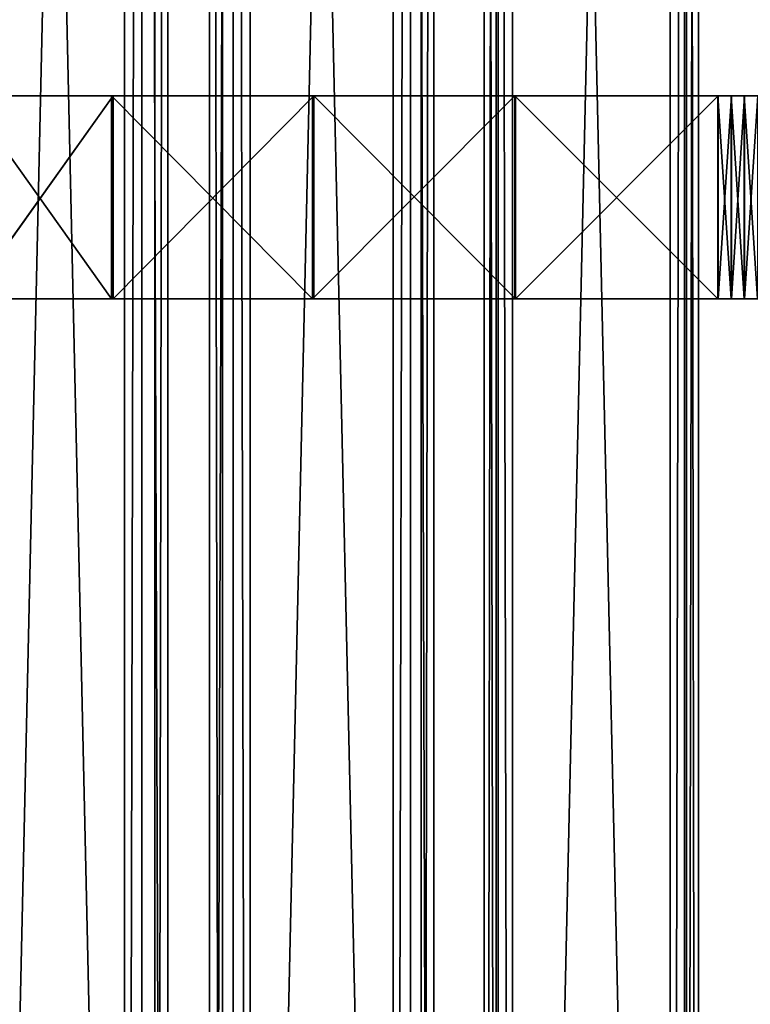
# Model space of a CAD drawing. Extents: x -1687 to 817, y -668 to 832.
# Tile 142 of 182: x 324 to 468, y -86 to 108. Entities that reach past the tile are written whole.
import ezdxf

# ---------------------------------------------------------------- set-up
doc = ezdxf.new("R2010")
doc.units = 0
doc.header["$LTSCALE"] = 25.4
doc.layers.get('0').update_dxf_attribs({"color": 13, "linetype": 'CONTINUOUS'})
doc.layers.add('STEEL', color=54, linetype='CONTINUOUS')
doc.layers.add('WOOD', color=253, linetype='CONTINUOUS')

# ---------------------------------------------------------------- blocks, each defined once
blk = doc.blocks.new('L006_07-00_001_DOMY_LNA_OB')
at = {"color": 0}
for p, q in [((1500, 40, -37), (0, 40, -37)), ((0, 40, -3), (1500, 40, -3)), ((1500, 40, -37), (0, 40, -37)), ((0, 40, -3), (1500, 40, -3)), ((1500, 37), (0, 37)), ((0, 37, -40), (1500, 37, -40)), ((0, 37, -40), (1500, 37, -40)), ((1500, 37), (0, 37)), ((0, 3), (1500, 3)), ((1500, 3, -40), (0, 3, -40)), ((1500, 3, -40), (0, 3, -40)), ((0, 3), (1500, 3)), ((0, 0, -37), (1500, 0, -37)), ((1500, 0, -3), (0, 0, -3)), ((0, 0, -37), (1500, 0, -37)), ((1500, 0, -3), (0, 0, -3))]:
    blk.add_line(p, q, dxfattribs=at)
at = {"color": 7}
mesh = blk.add_polyface(dxfattribs=at)
corners = [(0, 40, -3), (1500, 40, -37), (0, 40, -37), (1500, 40, -3)]
mesh.append_faces([[corners[k] for k in face] for face in [(0, 1, 2), (1, 0, 3)]], dxfattribs={"vtx0": -1, "color": 7})
mesh = blk.add_polyface(dxfattribs=at)
corners = [(1500, 40, -37), (0, 37, -40), (0, 40, -37), (1500, 37, -40)]
mesh.append_faces([[corners[k] for k in face] for face in [(0, 1, 2), (1, 0, 3)]], dxfattribs={"vtx0": -1, "color": 7})
mesh = blk.add_polyface(dxfattribs=at)
corners = [(0, 37), (1500, 40, -3), (0, 40, -3), (1500, 37)]
mesh.append_faces([[corners[k] for k in face] for face in [(0, 1, 2), (1, 0, 3)]], dxfattribs={"vtx0": -1, "color": 7})
mesh = blk.add_polyface(dxfattribs=at)
corners = [(1500, 3), (0, 37), (0, 3), (1500, 37)]
mesh.append_faces([[corners[k] for k in face] for face in [(0, 1, 2), (1, 0, 3)]], dxfattribs={"vtx0": -1, "color": 7})
mesh = blk.add_polyface(dxfattribs=at)
corners = [(1500, 37, -40), (0, 3, -40), (0, 37, -40), (1500, 3, -40)]
mesh.append_faces([[corners[k] for k in face] for face in [(0, 1, 2), (1, 0, 3)]], dxfattribs={"vtx0": -1, "color": 7})
mesh = blk.add_polyface(dxfattribs=at)
corners = [(1500, 0, -37), (0, 3, -40), (1500, 3, -40), (0, 0, -37)]
mesh.append_faces([[corners[k] for k in face] for face in [(0, 1, 2), (1, 0, 3)]], dxfattribs={"vtx0": -1, "color": 7})
mesh = blk.add_polyface(dxfattribs=at)
corners = [(1500, 0, -3), (0, 3), (0, 0, -3), (1500, 3)]
mesh.append_faces([[corners[k] for k in face] for face in [(0, 1, 2), (1, 0, 3)]], dxfattribs={"vtx0": -1, "color": 7})
mesh = blk.add_polyface(dxfattribs=at)
corners = [(1500, 0, -3), (0, 0, -37), (1500, 0, -37), (0, 0, -3)]
mesh.append_faces([[corners[k] for k in face] for face in [(0, 1, 2), (1, 0, 3)]], dxfattribs={"vtx0": -1, "color": 7})
blk = doc.blocks.new('L006_07-00_002_DOMY_LNA_OB')
at = {"color": 0}
for p, q in [((189.34, 384.19, 45), (217.9, 379.54, 5)), ((217.9, 379.54, 5), (189.34, 384.19, 5)), ((189.34, 384.19, 45), (217.9, 379.54, 5)), ((189.34, 384.19, 45), (217.9, 379.54, 45)), ((189.34, 384.19, 45), (217.9, 379.54, 45)), ((217.9, 379.54, 5), (189.34, 384.19, 5)), ((217.56, 377.57, 45), (189.04, 382.21, 5)), ((189.04, 382.21, 5), (217.56, 377.57, 5)), ((217.56, 377.57, 45), (189.04, 382.21, 5)), ((217.56, 377.57, 45), (189.04, 382.21, 45)), ((217.56, 377.57, 45), (189.04, 382.21, 45)), ((189.04, 382.21, 5), (217.56, 377.57, 5)), ((217.56, 377.57, 45), (217.9, 379.54, 45)), ((217.9, 379.54, 5), (217.56, 377.57, 5)), ((217.56, 377.57, 45), (217.9, 379.54, 45)), ((217.9, 379.54, 5), (217.56, 377.57, 5)), ((217.9, 379.54, 5), (217.9, 379.54, 45)), ((217.9, 379.54, 45), (257.45, 373.57, 5)), ((257.45, 373.57, 5), (217.9, 379.54, 5)), ((217.9, 379.54, 45), (257.45, 373.57, 5)), ((217.9, 379.54, 45), (257.45, 373.57, 45)), ((217.9, 379.54, 5), (217.9, 379.54, 45)), ((217.9, 379.54, 45), (257.45, 373.57, 45)), ((257.45, 373.57, 5), (217.9, 379.54, 5)), ((217.56, 377.57, 5), (217.56, 377.57, 45)), ((217.56, 377.57, 5), (217.56, 377.57, 45)), ((217.56, 377.57, 5), (257.2, 371.59, 45)), ((257.2, 371.59, 45), (217.56, 377.57, 45)), ((217.56, 377.57, 5), (257.2, 371.59, 45)), ((217.56, 377.57, 5), (257.2, 371.59, 5)), ((257.2, 371.59, 45), (217.56, 377.57, 45)), ((217.56, 377.57, 5), (257.2, 371.59, 5)), ((257.45, 373.57, 45), (257.45, 373.57, 5)), ((257.45, 373.57, 45), (257.45, 373.57, 5)), ((257.45, 373.57, 45), (297.23, 369.41, 45)), ((297.23, 369.41, 45), (257.45, 373.57, 5)), ((297.23, 369.41, 5), (257.45, 373.57, 5)), ((297.23, 369.41, 45), (257.45, 373.57, 5)), ((257.45, 373.57, 45), (297.23, 369.41, 45)), ((297.23, 369.41, 5), (257.45, 373.57, 5)), ((297.07, 367.41, 45), (257.2, 371.59, 45)), ((257.2, 371.59, 45), (297.07, 367.41, 5)), ((257.2, 371.59, 5), (257.2, 371.59, 45)), ((257.2, 371.59, 5), (257.2, 371.59, 45)), ((257.2, 371.59, 5), (297.07, 367.41, 5)), ((257.2, 371.59, 45), (297.07, 367.41, 5)), ((297.07, 367.41, 45), (257.2, 371.59, 45)), ((257.2, 371.59, 5), (297.07, 367.41, 5)), ((337.16, 367.06, 5), (297.23, 369.41, 45)), ((297.23, 369.41, 45), (337.16, 367.06, 45)), ((337.16, 367.06, 5), (297.23, 369.41, 45)), ((337.16, 367.06, 5), (297.23, 369.41, 5)), ((297.23, 369.41, 5), (297.23, 369.41, 45)), ((297.23, 369.41, 5), (297.23, 369.41, 45)), ((297.23, 369.41, 45), (337.16, 367.06, 45)), ((337.16, 367.06, 5), (297.23, 369.41, 5)), ((337.09, 365.06, 45), (297.07, 367.41, 5)), ((297.07, 367.41, 5), (337.09, 365.06, 5)), ((337.09, 365.06, 45), (297.07, 367.41, 5)), ((337.09, 365.06, 45), (297.07, 367.41, 45)), ((297.07, 367.41, 45), (297.07, 367.41, 5)), ((297.07, 367.41, 45), (297.07, 367.41, 5)), ((337.09, 365.06, 45), (297.07, 367.41, 45)), ((297.07, 367.41, 5), (337.09, 365.06, 5)), ((337.09, 365.06, 45), (337.16, 367.06, 45)), ((337.16, 367.06, 5), (337.09, 365.06, 5)), ((337.09, 365.06, 45), (337.16, 367.06, 45)), ((337.16, 367.06, 5), (337.09, 365.06, 5)), ((337.16, 367.06, 45), (337.16, 367.06, 5)), ((339.76, 366.98, 45), (337.16, 367.06, 45)), ((337.16, 367.06, 5), (339.76, 366.98, 5)), ((339.76, 366.98, 5), (337.16, 367.06, 45)), ((339.76, 366.98, 45), (337.16, 367.06, 45)), ((339.76, 366.98, 5), (337.16, 367.06, 45)), ((337.16, 367.06, 5), (339.76, 366.98, 5)), ((337.16, 367.06, 45), (337.16, 367.06, 5)), ((342.36, 366.91, 45), (339.76, 366.98, 45)), ((339.76, 366.98, 5), (342.36, 366.91, 5)), ((342.36, 366.91, 5), (339.76, 366.98, 45)), ((342.36, 366.91, 45), (339.76, 366.98, 45)), ((342.36, 366.91, 5), (339.76, 366.98, 45)), ((339.76, 366.98, 5), (342.36, 366.91, 5)), ((339.76, 366.98, 5), (339.76, 366.98, 45)), ((339.76, 366.98, 5), (339.76, 366.98, 45)), ((344.96, 366.87, 45), (342.36, 366.91, 45)), ((342.36, 366.91, 5), (344.96, 366.87, 5)), ((344.96, 366.87, 5), (342.36, 366.91, 45)), ((344.96, 366.87, 45), (342.36, 366.91, 45)), ((344.96, 366.87, 5), (342.36, 366.91, 45)), ((342.36, 366.91, 5), (344.96, 366.87, 5)), ((342.36, 366.91, 5), (342.36, 366.91, 45)), ((342.36, 366.91, 5), (342.36, 366.91, 45)), ((337.09, 365.06, 5), (337.09, 365.06, 45)), ((337.09, 365.06, 45), (339.7, 364.98, 45)), ((339.7, 364.98, 5), (337.09, 365.06, 5)), ((337.09, 365.06, 5), (337.09, 365.06, 45)), ((337.09, 365.06, 5), (339.7, 364.98, 45)), ((337.09, 365.06, 45), (339.7, 364.98, 45)), ((337.09, 365.06, 5), (339.7, 364.98, 45)), ((339.7, 364.98, 5), (337.09, 365.06, 5)), ((339.7, 364.98, 45), (342.32, 364.91, 45)), ((342.32, 364.91, 5), (339.7, 364.98, 5)), ((339.7, 364.98, 5), (339.7, 364.98, 45)), ((339.7, 364.98, 5), (339.7, 364.98, 45)), ((339.7, 364.98, 5), (342.32, 364.91, 45)), ((339.7, 364.98, 45), (342.32, 364.91, 45)), ((339.7, 364.98, 5), (342.32, 364.91, 45)), ((342.32, 364.91, 5), (339.7, 364.98, 5)), ((342.32, 364.91, 45), (344.93, 364.88, 45)), ((344.93, 364.88, 5), (342.32, 364.91, 5)), ((342.32, 364.91, 5), (342.32, 364.91, 45)), ((342.32, 364.91, 5), (342.32, 364.91, 45)), ((342.32, 364.91, 5), (344.93, 364.88, 45)), ((342.32, 364.91, 45), (344.93, 364.88, 45)), ((342.32, 364.91, 5), (344.93, 364.88, 45)), ((344.93, 364.88, 5), (342.32, 364.91, 5))]:
    blk.add_line(p, q, dxfattribs=at)
at = {"color": 252}
mesh = blk.add_polyface(dxfattribs=at)
corners = [(160.43, 386.2, 45), (131.94, 391.53, 45), (131.73, 389.54, 45), (160.68, 388.18, 45), (189.04, 382.21, 45), (189.34, 384.19, 45), (217.56, 377.57, 45), (217.9, 379.54, 45)]
mesh.append_faces([[corners[k] for k in face] for face in [(0, 1, 2), (5, 6, 7)]], dxfattribs={"vtx0": -1, "color": 252})
mesh.append_faces([[corners[k] for k in face] for face in [(1, 0, 3), (3, 4, 5)]], dxfattribs={"vtx0": -1, "vtx1": -1, "color": 252})
mesh.append_faces([[corners[k] for k in face] for face in [(3, 0, 4), (5, 4, 6)]], dxfattribs={"vtx0": -1, "vtx2": -1, "color": 252})
mesh = blk.add_polyface(dxfattribs=at)
corners = [(131.94, 391.53, 5), (160.43, 386.2, 5), (131.73, 389.54, 5), (160.68, 388.18, 5), (189.04, 382.21, 5), (189.34, 384.19, 5), (217.56, 377.57, 5), (217.9, 379.54, 5)]
mesh.append_faces([[corners[k] for k in face] for face in [(0, 1, 2), (6, 5, 7)]], dxfattribs={"vtx0": -1, "color": 252})
mesh.append_faces([[corners[k] for k in face] for face in [(1, 3, 4), (4, 5, 6)]], dxfattribs={"vtx0": -1, "vtx1": -1, "color": 252})
mesh.append_faces([[corners[k] for k in face] for face in [(1, 0, 3), (4, 3, 5)]], dxfattribs={"vtx0": -1, "vtx2": -1, "color": 252})
mesh = blk.add_polyface(dxfattribs=at)
corners = [(189.34, 384.19, 45), (217.9, 379.54, 5), (189.34, 384.19, 5)]
mesh.append_faces([[corners[k] for k in face] for face in [(0, 1, 2)]], dxfattribs={"color": 252})
mesh = blk.add_polyface(dxfattribs=at)
corners = [(217.9, 379.54, 45), (217.9, 379.54, 5), (189.34, 384.19, 45)]
mesh.append_faces([[corners[k] for k in face] for face in [(0, 1, 2)]], dxfattribs={"color": 252})
mesh = blk.add_polyface(dxfattribs=at)
corners = [(217.56, 377.57, 45), (189.04, 382.21, 5), (217.56, 377.57, 5)]
mesh.append_faces([[corners[k] for k in face] for face in [(0, 1, 2)]], dxfattribs={"color": 252})
mesh = blk.add_polyface(dxfattribs=at)
corners = [(189.04, 382.21, 45), (189.04, 382.21, 5), (217.56, 377.57, 45)]
mesh.append_faces([[corners[k] for k in face] for face in [(0, 1, 2)]], dxfattribs={"color": 252})
mesh = blk.add_polyface(dxfattribs=at)
corners = [(257.2, 371.59, 45), (217.9, 379.54, 45), (217.56, 377.57, 45), (257.45, 373.57, 45), (297.07, 367.41, 45), (297.23, 369.41, 45), (337.09, 365.06, 45), (337.16, 367.06, 45)]
mesh.append_faces([[corners[k] for k in face] for face in [(0, 1, 2), (5, 6, 7)]], dxfattribs={"vtx0": -1, "color": 252})
mesh.append_faces([[corners[k] for k in face] for face in [(1, 0, 3), (3, 4, 5)]], dxfattribs={"vtx0": -1, "vtx1": -1, "color": 252})
mesh.append_faces([[corners[k] for k in face] for face in [(3, 0, 4), (5, 4, 6)]], dxfattribs={"vtx0": -1, "vtx2": -1, "color": 252})
mesh = blk.add_polyface(dxfattribs=at)
corners = [(217.9, 379.54, 5), (257.2, 371.59, 5), (217.56, 377.57, 5), (257.45, 373.57, 5), (297.07, 367.41, 5), (297.23, 369.41, 5), (337.09, 365.06, 5), (337.16, 367.06, 5)]
mesh.append_faces([[corners[k] for k in face] for face in [(0, 1, 2), (6, 5, 7)]], dxfattribs={"vtx0": -1, "color": 252})
mesh.append_faces([[corners[k] for k in face] for face in [(1, 3, 4), (4, 5, 6)]], dxfattribs={"vtx0": -1, "vtx1": -1, "color": 252})
mesh.append_faces([[corners[k] for k in face] for face in [(1, 0, 3), (4, 3, 5)]], dxfattribs={"vtx0": -1, "vtx2": -1, "color": 252})
mesh = blk.add_polyface(dxfattribs=at)
corners = [(217.9, 379.54, 45), (257.45, 373.57, 5), (217.9, 379.54, 5)]
mesh.append_faces([[corners[k] for k in face] for face in [(0, 1, 2)]], dxfattribs={"color": 252})
mesh = blk.add_polyface(dxfattribs=at)
corners = [(257.45, 373.57, 45), (257.45, 373.57, 5), (217.9, 379.54, 45)]
mesh.append_faces([[corners[k] for k in face] for face in [(0, 1, 2)]], dxfattribs={"color": 252})
mesh = blk.add_polyface(dxfattribs=at)
corners = [(217.56, 377.57, 45), (217.56, 377.57, 5), (257.2, 371.59, 45)]
mesh.append_faces([[corners[k] for k in face] for face in [(0, 1, 2)]], dxfattribs={"color": 252})
mesh = blk.add_polyface(dxfattribs=at)
corners = [(257.2, 371.59, 45), (217.56, 377.57, 5), (257.2, 371.59, 5)]
mesh.append_faces([[corners[k] for k in face] for face in [(0, 1, 2)]], dxfattribs={"color": 252})
mesh = blk.add_polyface(dxfattribs=at)
corners = [(297.23, 369.41, 45), (257.45, 373.57, 5), (257.45, 373.57, 45)]
mesh.append_faces([[corners[k] for k in face] for face in [(0, 1, 2)]], dxfattribs={"color": 252})
mesh = blk.add_polyface(dxfattribs=at)
corners = [(297.23, 369.41, 45), (297.23, 369.41, 5), (257.45, 373.57, 5)]
mesh.append_faces([[corners[k] for k in face] for face in [(0, 1, 2)]], dxfattribs={"color": 252})
mesh = blk.add_polyface(dxfattribs=at)
corners = [(257.2, 371.59, 45), (297.07, 367.41, 5), (297.07, 367.41, 45)]
mesh.append_faces([[corners[k] for k in face] for face in [(0, 1, 2)]], dxfattribs={"color": 252})
mesh = blk.add_polyface(dxfattribs=at)
corners = [(257.2, 371.59, 45), (257.2, 371.59, 5), (297.07, 367.41, 5)]
mesh.append_faces([[corners[k] for k in face] for face in [(0, 1, 2)]], dxfattribs={"color": 252})
mesh = blk.add_polyface(dxfattribs=at)
corners = [(337.16, 367.06, 45), (337.16, 367.06, 5), (297.23, 369.41, 45)]
mesh.append_faces([[corners[k] for k in face] for face in [(0, 1, 2)]], dxfattribs={"color": 252})
mesh = blk.add_polyface(dxfattribs=at)
corners = [(297.23, 369.41, 45), (337.16, 367.06, 5), (297.23, 369.41, 5)]
mesh.append_faces([[corners[k] for k in face] for face in [(0, 1, 2)]], dxfattribs={"color": 252})
mesh = blk.add_polyface(dxfattribs=at)
corners = [(337.09, 365.06, 45), (297.07, 367.41, 5), (337.09, 365.06, 5)]
mesh.append_faces([[corners[k] for k in face] for face in [(0, 1, 2)]], dxfattribs={"color": 252})
mesh = blk.add_polyface(dxfattribs=at)
corners = [(297.07, 367.41, 45), (297.07, 367.41, 5), (337.09, 365.06, 45)]
mesh.append_faces([[corners[k] for k in face] for face in [(0, 1, 2)]], dxfattribs={"color": 252})
mesh = blk.add_polyface(dxfattribs=at)
corners = [(339.7, 364.98, 45), (337.16, 367.06, 45), (337.09, 365.06, 45), (339.76, 366.98, 45), (342.32, 364.91, 45), (342.36, 366.91, 45), (344.93, 364.88, 45), (344.96, 366.87, 45)]
mesh.append_faces([[corners[k] for k in face] for face in [(0, 1, 2), (5, 6, 7)]], dxfattribs={"vtx0": -1, "color": 252})
mesh.append_faces([[corners[k] for k in face] for face in [(1, 0, 3), (3, 4, 5)]], dxfattribs={"vtx0": -1, "vtx1": -1, "color": 252})
mesh.append_faces([[corners[k] for k in face] for face in [(3, 0, 4), (5, 4, 6)]], dxfattribs={"vtx0": -1, "vtx2": -1, "color": 252})
mesh = blk.add_polyface(dxfattribs=at)
corners = [(337.16, 367.06, 5), (339.7, 364.98, 5), (337.09, 365.06, 5), (339.76, 366.98, 5), (342.32, 364.91, 5), (342.36, 366.91, 5), (344.93, 364.88, 5), (344.96, 366.87, 5)]
mesh.append_faces([[corners[k] for k in face] for face in [(0, 1, 2), (6, 5, 7)]], dxfattribs={"vtx0": -1, "color": 252})
mesh.append_faces([[corners[k] for k in face] for face in [(1, 3, 4), (4, 5, 6)]], dxfattribs={"vtx0": -1, "vtx1": -1, "color": 252})
mesh.append_faces([[corners[k] for k in face] for face in [(1, 0, 3), (4, 3, 5)]], dxfattribs={"vtx0": -1, "vtx2": -1, "color": 252})
mesh = blk.add_polyface(dxfattribs=at)
corners = [(339.76, 366.98, 45), (339.76, 366.98, 5), (337.16, 367.06, 45)]
mesh.append_faces([[corners[k] for k in face] for face in [(0, 1, 2)]], dxfattribs={"color": 252})
mesh = blk.add_polyface(dxfattribs=at)
corners = [(337.16, 367.06, 45), (339.76, 366.98, 5), (337.16, 367.06, 5)]
mesh.append_faces([[corners[k] for k in face] for face in [(0, 1, 2)]], dxfattribs={"color": 252})
mesh = blk.add_polyface(dxfattribs=at)
corners = [(342.36, 366.91, 45), (342.36, 366.91, 5), (339.76, 366.98, 45)]
mesh.append_faces([[corners[k] for k in face] for face in [(0, 1, 2)]], dxfattribs={"color": 252})
mesh = blk.add_polyface(dxfattribs=at)
corners = [(339.76, 366.98, 45), (342.36, 366.91, 5), (339.76, 366.98, 5)]
mesh.append_faces([[corners[k] for k in face] for face in [(0, 1, 2)]], dxfattribs={"color": 252})
mesh = blk.add_polyface(dxfattribs=at)
corners = [(344.96, 366.87, 45), (344.96, 366.87, 5), (342.36, 366.91, 45)]
mesh.append_faces([[corners[k] for k in face] for face in [(0, 1, 2)]], dxfattribs={"color": 252})
mesh = blk.add_polyface(dxfattribs=at)
corners = [(342.36, 366.91, 45), (344.96, 366.87, 5), (342.36, 366.91, 5)]
mesh.append_faces([[corners[k] for k in face] for face in [(0, 1, 2)]], dxfattribs={"color": 252})
mesh = blk.add_polyface(dxfattribs=at)
corners = [(337.09, 365.06, 45), (337.09, 365.06, 5), (339.7, 364.98, 45)]
mesh.append_faces([[corners[k] for k in face] for face in [(0, 1, 2)]], dxfattribs={"color": 252})
mesh = blk.add_polyface(dxfattribs=at)
corners = [(339.7, 364.98, 45), (337.09, 365.06, 5), (339.7, 364.98, 5)]
mesh.append_faces([[corners[k] for k in face] for face in [(0, 1, 2)]], dxfattribs={"color": 252})
mesh = blk.add_polyface(dxfattribs=at)
corners = [(339.7, 364.98, 45), (339.7, 364.98, 5), (342.32, 364.91, 45)]
mesh.append_faces([[corners[k] for k in face] for face in [(0, 1, 2)]], dxfattribs={"color": 252})
mesh = blk.add_polyface(dxfattribs=at)
corners = [(342.32, 364.91, 45), (339.7, 364.98, 5), (342.32, 364.91, 5)]
mesh.append_faces([[corners[k] for k in face] for face in [(0, 1, 2)]], dxfattribs={"color": 252})
mesh = blk.add_polyface(dxfattribs=at)
corners = [(342.32, 364.91, 45), (342.32, 364.91, 5), (344.93, 364.88, 45)]
mesh.append_faces([[corners[k] for k in face] for face in [(0, 1, 2)]], dxfattribs={"color": 252})
mesh = blk.add_polyface(dxfattribs=at)
corners = [(344.93, 364.88, 45), (342.32, 364.91, 5), (344.93, 364.88, 5)]
mesh.append_faces([[corners[k] for k in face] for face in [(0, 1, 2)]], dxfattribs={"color": 252})

msp = doc.modelspace()

# ---------------------------------------------------------------- block references
at = {"layer": 'STEEL', "color": 0, "extrusion": (-2.22045e-16, -1, 1.5786e-16), "rotation": 1.26858629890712e-09}
msp.add_blockref('L006_07-00_002_DOMY_LNA_OB', (124.22, 1125, -97.82), dxfattribs=at)
at = {"layer": 'WOOD', "color": 0, "extrusion": (-0.988642, 2.29527e-16, 0.150287)}
msp.add_blockref('L006_07-00_001_DOMY_LNA_OB', (-831.82, 1539.17, -77.3), dxfattribs=at)
at = {"layer": 'WOOD', "color": 0, "extrusion": (-0.990586, 2.56399e-16, 0.136891)}
msp.add_blockref('L006_07-00_001_DOMY_LNA_OB', (-831.82, 1536.66, -151.74), dxfattribs=at)
at = {"layer": 'WOOD', "color": 0, "extrusion": (-0.997548, 2.3103e-16, 0.069987)}
msp.add_blockref('L006_07-00_001_DOMY_LNA_OB', (-831.82, 1520.18, -309.38), dxfattribs=at)

doc.saveas('drawing.dxf')
